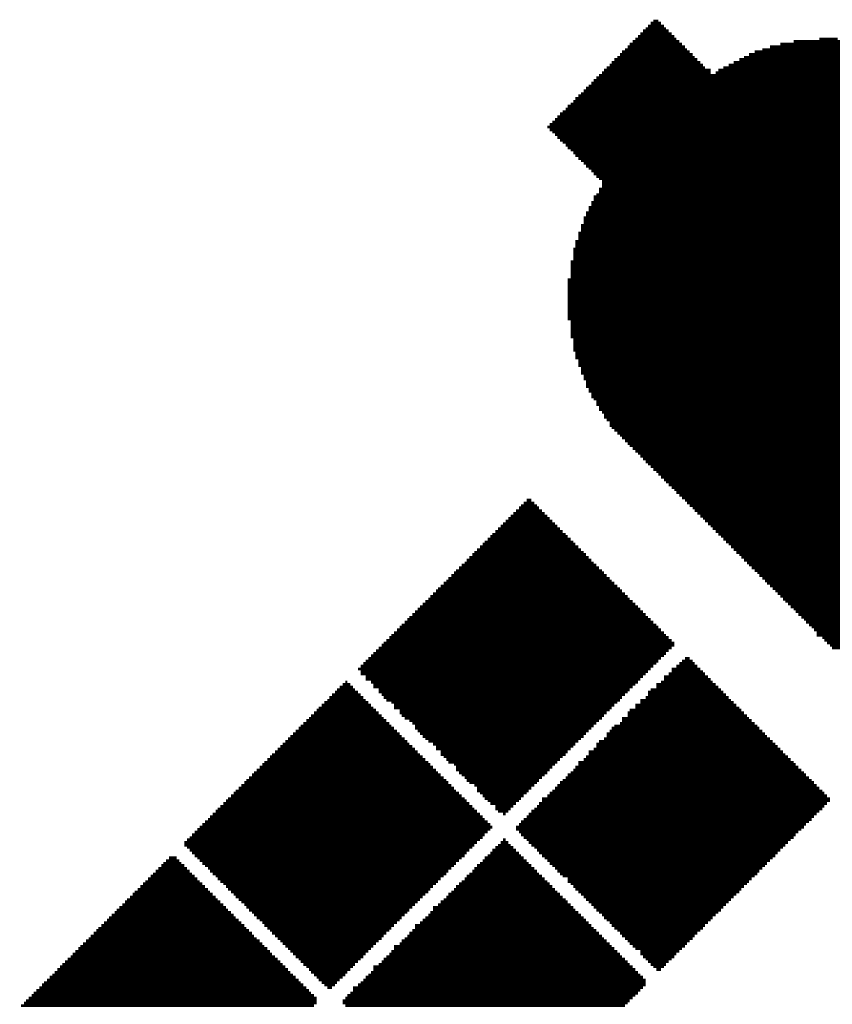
# Model space of a CAD drawing. Extents: x -1.3 to 24.2, y -3.9 to 53.4.
# Tile 46 of 62: x 6.4 to 9.4, y 30.2 to 33.7. Entities that reach past the tile are written whole.
import ezdxf

# ---------------------------------------------------------------- set-up
doc = ezdxf.new("R2010")
doc.units = 0
doc.layers.add('GNSS_22_CLICK_V101_GTO', color=11, linetype='CONTINUOUS')

msp = doc.modelspace()

# ---------------------------------------------------------------- linework, layer by layer
at = {"layer": 'GNSS_22_CLICK_V101_GTO', "const_width": 0.01016}
for points in [[(8.70966, 33.71342), (8.78332, 33.71342)], [(8.71728, 33.72358), (8.7757, 33.72358)], [(8.72744, 33.73374), (8.76554, 33.73374)], [(8.7376, 33.74136), (8.75538, 33.74136)], [(8.67156, 33.67532), (8.82142, 33.67532)], [(8.68172, 33.68548), (8.8138, 33.68548)], [(8.68934, 33.69564), (8.80364, 33.69564)], [(8.6995, 33.7058), (8.79348, 33.7058)], [(9.34212, 33.67532), (9.40816, 33.67532)], [(8.63346, 33.63722), (8.85952, 33.63722)], [(8.64362, 33.64738), (8.8519, 33.64738)], [(8.65124, 33.65754), (8.84174, 33.65754)], [(8.6614, 33.6677), (8.83158, 33.6677)], [(9.13384, 33.63722), (9.61644, 33.63722)], [(9.16178, 33.64738), (9.57834, 33.64738)], [(9.19988, 33.65754), (9.5504, 33.65754)], [(9.24814, 33.6677), (9.50214, 33.6677)], [(8.59536, 33.60166), (8.89762, 33.60166)], [(8.60552, 33.60928), (8.88746, 33.60928)], [(8.61568, 33.61944), (8.87984, 33.61944)], [(8.6233, 33.6296), (8.86968, 33.6296)], [(9.05002, 33.60166), (9.71042, 33.60166)], [(9.0678, 33.60928), (9.6901, 33.60928)], [(9.08558, 33.61944), (9.66216, 33.61944)], [(9.1059, 33.6296), (9.63422, 33.6296)], [(8.56742, 33.57118), (8.92556, 33.57118)], [(8.57758, 33.58134), (8.91794, 33.58134)], [(8.5852, 33.5915), (8.90778, 33.5915)], [(8.9916, 33.57118), (9.75614, 33.57118)], [(9.01192, 33.58134), (9.74852, 33.58134)], [(9.0297, 33.5915), (9.7282, 33.5915)], [(8.52932, 33.53562), (9.81456, 33.53562)], [(8.53948, 33.54324), (9.8044, 33.54324)], [(8.54964, 33.5534), (8.94588, 33.5534)], [(8.55726, 33.56356), (8.94588, 33.56356)], [(8.96366, 33.5534), (9.78662, 33.5534)], [(8.97382, 33.56356), (9.77646, 33.56356)], [(8.49122, 33.49752), (9.86028, 33.49752)], [(8.50138, 33.50514), (9.85266, 33.50514)], [(8.51154, 33.5153), (9.8425, 33.5153)], [(8.51916, 33.52546), (9.83234, 33.52546)], [(8.45312, 33.45942), (9.90854, 33.45942)], [(8.46328, 33.46958), (9.89838, 33.46958)], [(8.47344, 33.4772), (9.8806, 33.4772)], [(8.4836, 33.48736), (9.87044, 33.48736)], [(8.41756, 33.42132), (9.94664, 33.42132)], [(8.42518, 33.43148), (9.93648, 33.43148)], [(8.43534, 33.4391), (9.92632, 33.4391)], [(8.4455, 33.44926), (9.9187, 33.44926)], [(8.38708, 33.39338), (9.97458, 33.39338)], [(8.39724, 33.40354), (9.96442, 33.40354)], [(8.4074, 33.41116), (9.95426, 33.41116)], [(8.35152, 33.35528), (10.01268, 33.35528)], [(8.35914, 33.36544), (10.00252, 33.36544)], [(8.3693, 33.37306), (9.99236, 33.37306)], [(8.37946, 33.38322), (9.98474, 33.38322)], [(8.35914, 33.34512), (10.0203, 33.34512)], [(8.3693, 33.3375), (10.03046, 33.3375)], [(8.37946, 33.32734), (10.04062, 33.32734)], [(8.38708, 33.31718), (10.05078, 33.31718)], [(8.39724, 33.30702), (10.0584, 33.30702)], [(8.4074, 33.2994), (10.06856, 33.2994)], [(8.41756, 33.28924), (10.07872, 33.28924)], [(8.42518, 33.27908), (10.08634, 33.27908)], [(8.43534, 33.27146), (10.0965, 33.27146)], [(8.4455, 33.2613), (10.10666, 33.2613)], [(8.45312, 33.25114), (10.11682, 33.25114)], [(8.46328, 33.24098), (10.12444, 33.24098)], [(8.47344, 33.23336), (10.1346, 33.23336)], [(8.4836, 33.2232), (10.14476, 33.2232)], [(8.49122, 33.21304), (10.15238, 33.21304)], [(8.50138, 33.20542), (10.16254, 33.20542)], [(8.51154, 33.19526), (10.1727, 33.19526)], [(8.51916, 33.1851), (10.18286, 33.1851)], [(8.52932, 33.17494), (10.19048, 33.17494)], [(8.53948, 33.16732), (10.20064, 33.16732)], [(8.54964, 33.15716), (10.2108, 33.15716)], [(8.54964, 33.147), (10.22096, 33.147)], [(8.54964, 33.13684), (10.22858, 33.13684)], [(8.51916, 33.10128), (10.26668, 33.10128)], [(8.52932, 33.1089), (10.25652, 33.1089)], [(8.53948, 33.12922), (10.23874, 33.12922)], [(8.53948, 33.11906), (10.2489, 33.11906)], [(8.50138, 33.06318), (10.30478, 33.06318)], [(8.51154, 33.08096), (10.287, 33.08096)], [(8.51154, 33.0708), (10.29462, 33.0708)], [(8.51916, 33.09112), (10.27684, 33.09112)], [(8.49122, 33.04286), (10.32256, 33.04286)], [(8.49122, 33.03524), (10.33272, 33.03524)], [(8.50138, 33.05302), (10.31494, 33.05302)], [(8.47344, 32.99714), (10.37082, 32.99714)], [(8.4836, 33.02508), (10.34288, 33.02508)], [(8.4836, 33.01492), (10.35304, 33.01492)], [(8.4836, 33.00476), (10.36066, 33.00476)], [(8.46328, 32.9692), (10.39876, 32.9692)], [(8.46328, 32.95904), (10.40892, 32.95904)], [(8.47344, 32.98698), (10.38098, 32.98698)], [(8.47344, 32.97682), (10.3886, 32.97682)], [(8.45312, 32.93872), (10.4267, 32.93872)], [(8.45312, 32.9311), (10.43686, 32.9311)], [(8.45312, 32.92094), (10.44702, 32.92094)], [(8.46328, 32.94888), (10.41908, 32.94888)], [(8.4455, 32.91078), (10.45464, 32.91078)], [(8.4455, 32.90316), (10.4648, 32.90316)], [(8.4455, 32.893), (10.47496, 32.893)], [(8.43534, 32.86506), (10.5029, 32.86506)], [(8.43534, 32.8549), (10.51306, 32.8549)], [(8.4455, 32.88284), (10.48512, 32.88284)], [(8.4455, 32.87268), (10.49274, 32.87268)], [(8.43534, 32.84474), (10.52068, 32.84474)], [(8.43534, 32.83712), (10.53084, 32.83712)], [(8.43534, 32.82696), (10.541, 32.82696)], [(8.43534, 32.8168), (10.55116, 32.8168)], [(8.42518, 32.79902), (10.56894, 32.79902)], [(8.42518, 32.78886), (10.5791, 32.78886)], [(8.42518, 32.7787), (10.58672, 32.7787)], [(8.43534, 32.80664), (10.55878, 32.80664)], [(8.42518, 32.77108), (10.59688, 32.77108)], [(8.42518, 32.76092), (10.60704, 32.76092)], [(8.42518, 32.75076), (10.6172, 32.75076)], [(8.42518, 32.7406), (10.62482, 32.7406)], [(8.42518, 32.73298), (10.63498, 32.73298)], [(8.42518, 32.72282), (10.64514, 32.72282)], [(8.42518, 32.71266), (10.6553, 32.71266)], [(8.42518, 32.7025), (10.66292, 32.7025)], [(8.42518, 32.69488), (10.67308, 32.69488)], [(8.42518, 32.68472), (10.68324, 32.68472)], [(8.42518, 32.67456), (10.68324, 32.67456)], [(8.42518, 32.66694), (10.70102, 32.66694)], [(8.42518, 32.65678), (10.71118, 32.65678)], [(8.43534, 32.64662), (10.71118, 32.64662)], [(8.43534, 32.63646), (10.72896, 32.63646)], [(8.43534, 32.62884), (10.73912, 32.62884)], [(8.43534, 32.61868), (10.74928, 32.61868)], [(8.43534, 32.60852), (10.7569, 32.60852)], [(8.43534, 32.6009), (10.7569, 32.6009)], [(8.43534, 32.59074), (10.77722, 32.59074)], [(8.4455, 32.58058), (10.78738, 32.58058)], [(8.4455, 32.57042), (10.78738, 32.57042)], [(8.4455, 32.5628), (10.80516, 32.5628)], [(8.4455, 32.55264), (10.81532, 32.55264)], [(8.4455, 32.54248), (10.82294, 32.54248)], [(8.45312, 32.53486), (10.82294, 32.53486)], [(8.45312, 32.5247), (10.84326, 32.5247)], [(8.45312, 32.51454), (10.84326, 32.51454)], [(8.46328, 32.50438), (10.86104, 32.50438)], [(8.46328, 32.49676), (10.86104, 32.49676)], [(8.46328, 32.4866), (10.8712, 32.4866)], [(8.47344, 32.47644), (10.88898, 32.47644)], [(8.47344, 32.46882), (10.89914, 32.46882)], [(8.47344, 32.45866), (10.89914, 32.45866)], [(8.4836, 32.4485), (10.91946, 32.4485)], [(8.4836, 32.43834), (10.91946, 32.43834)], [(8.49122, 32.43072), (10.93724, 32.43072)], [(8.49122, 32.42056), (10.93724, 32.42056)], [(8.49122, 32.4104), (10.9474, 32.4104)], [(8.50138, 32.40278), (10.96518, 32.40278)], [(8.50138, 32.39262), (10.97534, 32.39262)], [(8.51154, 32.38246), (10.97534, 32.38246)], [(8.51154, 32.3723), (10.99312, 32.3723)], [(8.51916, 32.36468), (10.99312, 32.36468)], [(8.52932, 32.35452), (11.01344, 32.35452)], [(8.52932, 32.34436), (11.01344, 32.34436)], [(8.53948, 32.33674), (11.02106, 32.33674)], [(8.53948, 32.32658), (11.04138, 32.32658)], [(8.54964, 32.31642), (11.05154, 32.31642)], [(8.55726, 32.30626), (11.05154, 32.30626)], [(8.55726, 32.29864), (11.06932, 32.29864)], [(8.56742, 32.28848), (11.06932, 32.28848)], [(8.57758, 32.27832), (11.07948, 32.27832)], [(8.57758, 32.26816), (11.0871, 32.26816)], [(8.5852, 32.26054), (11.09726, 32.26054)], [(8.59536, 32.25038), (11.11758, 32.25038)], [(8.60552, 32.24022), (11.11758, 32.24022)], [(8.61568, 32.2326), (11.13536, 32.2326)], [(8.6233, 32.22244), (11.14552, 32.22244)], [(8.63346, 32.21228), (12.45616, 32.21228)], [(8.64362, 32.20212), (12.44854, 32.20212)], [(8.65124, 32.1945), (12.43838, 32.1945)], [(8.6614, 32.18434), (12.42822, 32.18434)], [(8.67156, 32.17418), (12.4206, 32.17418)], [(8.68172, 32.16656), (12.41044, 32.16656)], [(8.68934, 32.1564), (12.40028, 32.1564)], [(8.6995, 32.14624), (12.39012, 32.14624)], [(8.70966, 32.13608), (12.3825, 32.13608)], [(8.71728, 32.12846), (12.37234, 32.12846)], [(8.72744, 32.1183), (12.36218, 32.1183)], [(8.7376, 32.10814), (12.35456, 32.10814)], [(8.74776, 32.10052), (12.3444, 32.10052)], [(8.75538, 32.09036), (12.33424, 32.09036)], [(8.76554, 32.0802), (12.32408, 32.0802)], [(8.7757, 32.07004), (12.31646, 32.07004)], [(8.78332, 32.06242), (12.3063, 32.06242)], [(8.79348, 32.05226), (12.29614, 32.05226)], [(8.80364, 32.0421), (12.28852, 32.0421)], [(8.8138, 32.03448), (12.27836, 32.03448)], [(8.82142, 32.02432), (12.2682, 32.02432)], [(8.27532, 31.99638), (8.2931, 31.99638)], [(8.83158, 32.01416), (12.25804, 32.01416)], [(8.84174, 32.004), (12.25042, 32.004)], [(8.8519, 31.99638), (12.24026, 31.99638)], [(8.23722, 31.95828), (8.3312, 31.95828)], [(8.24738, 31.96844), (8.32104, 31.96844)], [(8.255, 31.97606), (8.31342, 31.97606)], [(8.26516, 31.98622), (8.30326, 31.98622)], [(8.85952, 31.98622), (12.2301, 31.98622)], [(8.86968, 31.97606), (12.22248, 31.97606)], [(8.87984, 31.96844), (12.21232, 31.96844)], [(8.88746, 31.95828), (12.20216, 31.95828)], [(8.19912, 31.92018), (8.3693, 31.92018)], [(8.20928, 31.93034), (8.35914, 31.93034)], [(8.2169, 31.93796), (8.35152, 31.93796)], [(8.22706, 31.94812), (8.34136, 31.94812)], [(8.89762, 31.94812), (12.192, 31.94812)], [(8.90778, 31.93796), (12.18438, 31.93796)], [(8.91794, 31.93034), (12.17422, 31.93034)], [(8.92556, 31.92018), (12.16406, 31.92018)], [(8.16102, 31.88208), (8.4074, 31.88208)], [(8.17118, 31.89224), (8.39724, 31.89224)], [(8.18134, 31.9024), (8.38708, 31.9024)], [(8.18896, 31.91002), (8.37946, 31.91002)], [(8.93572, 31.91002), (12.15644, 31.91002)], [(8.94588, 31.9024), (12.14628, 31.9024)], [(8.9535, 31.89224), (12.13612, 31.89224)], [(8.96366, 31.88208), (12.12596, 31.88208)], [(8.12292, 31.84398), (8.4455, 31.84398)], [(8.13308, 31.85414), (8.43534, 31.85414)], [(8.14324, 31.8643), (8.42518, 31.8643)], [(8.15086, 31.87192), (8.41756, 31.87192)], [(8.97382, 31.87192), (12.11834, 31.87192)], [(8.98398, 31.8643), (12.10818, 31.8643)], [(8.9916, 31.85414), (12.09802, 31.85414)], [(9.00176, 31.84398), (12.0904, 31.84398)], [(8.09498, 31.81604), (8.47344, 31.81604)], [(8.10514, 31.8262), (8.46328, 31.8262)], [(8.1153, 31.83636), (8.45312, 31.83636)], [(9.01192, 31.83636), (12.08024, 31.83636)], [(9.01954, 31.8262), (12.07008, 31.8262)], [(9.0297, 31.81604), (12.05992, 31.81604)], [(8.05688, 31.77794), (8.51154, 31.77794)], [(8.06704, 31.7881), (8.50138, 31.7881)], [(8.0772, 31.79826), (8.49122, 31.79826)], [(8.08482, 31.80588), (8.4836, 31.80588)], [(9.03986, 31.80588), (12.0523, 31.80588)], [(9.05002, 31.79826), (12.04214, 31.79826)], [(9.05764, 31.7881), (12.03198, 31.7881)], [(9.0678, 31.77794), (12.02182, 31.77794)], [(8.01878, 31.73984), (8.54964, 31.73984)], [(8.02894, 31.75), (8.53948, 31.75)], [(8.0391, 31.76016), (8.52932, 31.76016)], [(8.04926, 31.76778), (8.51916, 31.76778)], [(9.07796, 31.76778), (12.0142, 31.76778)], [(9.08558, 31.76016), (12.00404, 31.76016)], [(9.09574, 31.75), (11.99388, 31.75)], [(9.1059, 31.73984), (11.98626, 31.73984)], [(7.98322, 31.70174), (8.5852, 31.70174)], [(7.99084, 31.7119), (8.57758, 31.7119)], [(8.001, 31.72206), (8.56742, 31.72206)], [(8.01116, 31.73222), (8.55726, 31.73222)], [(9.11606, 31.73222), (11.9761, 31.73222)], [(9.12368, 31.72206), (11.96594, 31.72206)], [(9.13384, 31.7119), (11.95578, 31.7119)], [(9.144, 31.70174), (11.94816, 31.70174)], [(7.94512, 31.66618), (8.6233, 31.66618)], [(7.95274, 31.6738), (8.61568, 31.6738)], [(7.9629, 31.68396), (8.60552, 31.68396)], [(7.97306, 31.69412), (8.59536, 31.69412)], [(9.15162, 31.69412), (11.938, 31.69412)], [(9.16178, 31.68396), (11.92784, 31.68396)], [(9.17194, 31.6738), (11.92022, 31.6738)], [(9.1821, 31.66618), (11.91006, 31.66618)], [(7.90702, 31.62808), (8.6614, 31.62808)], [(7.91718, 31.6357), (8.65124, 31.6357)], [(7.9248, 31.64586), (8.64362, 31.64586)], [(7.93496, 31.65602), (8.63346, 31.65602)], [(9.18972, 31.65602), (11.8999, 31.65602)], [(9.19988, 31.64586), (11.88974, 31.64586)], [(9.21004, 31.6357), (11.88212, 31.6357)], [(9.21766, 31.62808), (11.87196, 31.62808)], [(7.87908, 31.60014), (8.68934, 31.60014)], [(7.8867, 31.60776), (8.68172, 31.60776)], [(7.89686, 31.61792), (8.67156, 31.61792)], [(9.22782, 31.61792), (11.8618, 31.61792)], [(9.23798, 31.60776), (11.85418, 31.60776)], [(9.24814, 31.60014), (11.84402, 31.60014)], [(7.84098, 31.56204), (8.72744, 31.56204)], [(7.8486, 31.56966), (8.71728, 31.56966)], [(7.85876, 31.57982), (8.70966, 31.57982)], [(7.86892, 31.58998), (8.6995, 31.58998)], [(9.25576, 31.58998), (11.83386, 31.58998)], [(9.26592, 31.57982), (11.8237, 31.57982)], [(9.27608, 31.56966), (11.81608, 31.56966)], [(9.28624, 31.56204), (11.80592, 31.56204)], [(7.80288, 31.52394), (8.76554, 31.52394)], [(7.81304, 31.5341), (8.75538, 31.5341)], [(7.82066, 31.54172), (8.74776, 31.54172)], [(7.83082, 31.55188), (8.7376, 31.55188)], [(9.29386, 31.55188), (11.79576, 31.55188)], [(9.30402, 31.54172), (11.78814, 31.54172)], [(9.31418, 31.5341), (11.77798, 31.5341)], [(9.3218, 31.52394), (11.76782, 31.52394)], [(7.76478, 31.48584), (8.80364, 31.48584)], [(7.77494, 31.496), (8.79348, 31.496)], [(7.78256, 31.50362), (8.78332, 31.50362)], [(7.79272, 31.51378), (8.7757, 31.51378)], [(9.33196, 31.51378), (11.75766, 31.51378)], [(9.33196, 31.50362), (11.75004, 31.50362)], [(9.35228, 31.496), (11.73988, 31.496)], [(9.3599, 31.48584), (11.72972, 31.48584)], [(7.73684, 31.4579), (8.80364, 31.4579)], [(7.747, 31.46806), (8.8138, 31.46806)], [(7.75462, 31.47568), (8.8138, 31.47568)], [(9.37006, 31.47568), (11.7221, 31.47568)], [(9.38022, 31.46806), (11.71194, 31.46806)], [(9.38784, 31.4579), (11.70178, 31.4579)], [(7.69874, 31.4198), (8.76554, 31.4198)], [(7.7089, 31.42996), (8.7757, 31.42996)], [(7.71652, 31.43758), (8.78332, 31.43758)], [(7.72668, 31.44774), (8.79348, 31.44774)], [(8.8519, 31.4198), (8.86968, 31.4198)], [(7.66064, 31.3817), (8.72744, 31.3817)], [(7.6708, 31.39186), (8.7376, 31.39186)], [(7.68096, 31.40202), (8.74776, 31.40202)], [(7.68858, 31.40964), (8.75538, 31.40964)], [(8.80364, 31.3817), (8.90778, 31.3817)], [(8.82142, 31.39186), (8.89762, 31.39186)], [(8.83158, 31.40202), (8.88746, 31.40202)], [(8.84174, 31.40964), (8.87984, 31.40964)], [(7.6708, 31.37154), (8.71728, 31.37154)], [(7.6708, 31.36392), (8.70966, 31.36392)], [(7.68858, 31.35376), (8.6995, 31.35376)], [(7.68858, 31.3436), (8.68934, 31.3436)], [(8.7757, 31.35376), (8.93572, 31.35376)], [(8.7757, 31.3436), (8.94588, 31.3436)], [(8.79348, 31.36392), (8.92556, 31.36392)], [(8.80364, 31.37154), (8.91794, 31.37154)], [(7.58444, 31.3055), (7.65048, 31.3055)], [(7.5946, 31.31566), (7.64286, 31.31566)], [(7.60476, 31.32582), (7.6327, 31.32582)], [(7.61492, 31.33344), (7.62254, 31.33344)], [(7.7089, 31.33344), (8.68172, 31.33344)], [(7.71652, 31.32582), (8.67156, 31.32582)], [(7.71652, 31.31566), (8.6614, 31.31566)], [(7.73684, 31.3055), (8.65124, 31.3055)], [(8.72744, 31.3055), (8.98398, 31.3055)], [(8.74776, 31.32582), (8.96366, 31.32582)], [(8.74776, 31.31566), (8.97382, 31.31566)], [(8.76554, 31.33344), (8.9535, 31.33344)], [(7.5565, 31.27756), (7.68096, 31.27756)], [(7.56666, 31.28772), (7.6708, 31.28772)], [(7.57682, 31.29788), (7.66064, 31.29788)], [(7.73684, 31.29788), (8.64362, 31.29788)], [(7.747, 31.28772), (8.63346, 31.28772)], [(7.75462, 31.27756), (8.6233, 31.27756)], [(8.70966, 31.27756), (9.01192, 31.27756)], [(8.71728, 31.29788), (8.9916, 31.29788)], [(8.71728, 31.28772), (9.00176, 31.28772)], [(7.5184, 31.23946), (7.71652, 31.23946)], [(7.52856, 31.24962), (7.7089, 31.24962)], [(7.53872, 31.25978), (7.69874, 31.25978)], [(7.54888, 31.2674), (7.68858, 31.2674)], [(7.76478, 31.2674), (8.61568, 31.2674)], [(7.78256, 31.25978), (8.60552, 31.25978)], [(7.79272, 31.24962), (8.59536, 31.24962)], [(7.79272, 31.23946), (8.5852, 31.23946)], [(8.67156, 31.24962), (9.03986, 31.24962)], [(8.67156, 31.23946), (9.05002, 31.23946)], [(8.68934, 31.2674), (9.01954, 31.2674)], [(8.68934, 31.25978), (9.0297, 31.25978)], [(7.48284, 31.20136), (7.75462, 31.20136)], [(7.49046, 31.21152), (7.747, 31.21152)], [(7.50062, 31.22168), (7.73684, 31.22168)], [(7.51078, 31.23184), (7.72668, 31.23184)], [(7.81304, 31.23184), (8.57758, 31.23184)], [(7.81304, 31.22168), (8.56742, 31.22168)], [(7.82066, 31.21152), (8.55726, 31.21152)], [(7.83082, 31.20136), (8.54964, 31.20136)], [(8.6233, 31.20136), (9.08558, 31.20136)], [(8.64362, 31.22168), (9.0678, 31.22168)], [(8.64362, 31.21152), (9.07796, 31.21152)], [(8.65124, 31.23184), (9.05764, 31.23184)], [(7.44474, 31.1658), (7.79272, 31.1658)], [(7.45236, 31.17342), (7.78256, 31.17342)], [(7.46252, 31.18358), (7.77494, 31.18358)], [(7.47268, 31.19374), (7.76478, 31.19374)], [(7.8486, 31.19374), (8.53948, 31.19374)], [(7.85876, 31.18358), (8.52932, 31.18358)], [(7.86892, 31.17342), (8.51916, 31.17342)], [(7.86892, 31.1658), (8.51154, 31.1658)], [(8.5852, 31.1658), (9.12368, 31.1658)], [(8.59536, 31.17342), (9.11606, 31.17342)], [(8.61568, 31.18358), (9.1059, 31.18358)], [(8.6233, 31.19374), (9.09574, 31.19374)], [(7.40664, 31.1277), (7.83082, 31.1277)], [(7.41426, 31.13532), (7.82066, 31.13532)], [(7.42442, 31.14548), (7.81304, 31.14548)], [(7.43458, 31.15564), (7.80288, 31.15564)], [(7.87908, 31.15564), (8.50138, 31.15564)], [(7.8867, 31.14548), (8.49122, 31.14548)], [(7.89686, 31.13532), (8.4836, 31.13532)], [(7.90702, 31.1277), (8.47344, 31.1277)], [(8.55726, 31.1277), (9.16178, 31.1277)], [(8.56742, 31.14548), (9.144, 31.14548)], [(8.56742, 31.13532), (9.15162, 31.13532)], [(8.57758, 31.15564), (9.13384, 31.15564)], [(7.3787, 31.09976), (7.85876, 31.09976)], [(7.38632, 31.10738), (7.8486, 31.10738)], [(7.39648, 31.11754), (7.84098, 31.11754)], [(7.91718, 31.11754), (8.46328, 31.11754)], [(7.93496, 31.10738), (8.45312, 31.10738)], [(7.94512, 31.09976), (8.4455, 31.09976)], [(8.52932, 31.10738), (9.1821, 31.10738)], [(8.52932, 31.09976), (9.18972, 31.09976)], [(8.53948, 31.11754), (9.17194, 31.11754)], [(7.3406, 31.06166), (7.89686, 31.06166)], [(7.34822, 31.06928), (7.8867, 31.06928)], [(7.35838, 31.07944), (7.87908, 31.07944)], [(7.36854, 31.0896), (7.86892, 31.0896)], [(7.94512, 31.0896), (8.43534, 31.0896)], [(7.9629, 31.07944), (8.42518, 31.07944)], [(7.9629, 31.06928), (8.41756, 31.06928)], [(7.97306, 31.06166), (8.4074, 31.06166)], [(8.49122, 31.06166), (9.22782, 31.06166)], [(8.50138, 31.07944), (9.21004, 31.07944)], [(8.50138, 31.06928), (9.21766, 31.06928)], [(8.51916, 31.0896), (9.19988, 31.0896)], [(7.3025, 31.02356), (7.93496, 31.02356)], [(7.31266, 31.03372), (7.9248, 31.03372)], [(7.32028, 31.04134), (7.91718, 31.04134)], [(7.33044, 31.0515), (7.90702, 31.0515)], [(7.98322, 31.0515), (8.39724, 31.0515)], [(7.99084, 31.04134), (8.38708, 31.04134)], [(8.01116, 31.03372), (8.37946, 31.03372)], [(8.01878, 31.02356), (8.3693, 31.02356)], [(8.45312, 31.02356), (9.26592, 31.02356)], [(8.46328, 31.04134), (9.24814, 31.04134)], [(8.46328, 31.03372), (9.25576, 31.03372)], [(8.4836, 31.0515), (9.23798, 31.0515)], [(7.2644, 30.98546), (7.97306, 30.98546)], [(7.27456, 30.99562), (7.9629, 30.99562)], [(7.28218, 31.00324), (7.95274, 31.00324)], [(7.29234, 31.0134), (7.94512, 31.0134)], [(8.01878, 31.0134), (8.35914, 31.0134)], [(8.02894, 31.00324), (8.35152, 31.00324)], [(8.0391, 30.99562), (8.34136, 30.99562)], [(8.04926, 30.98546), (8.3312, 30.98546)], [(8.41756, 30.98546), (9.30402, 30.98546)], [(8.42518, 30.99562), (9.29386, 30.99562)], [(8.43534, 31.00324), (9.28624, 31.00324)], [(8.4455, 31.0134), (9.27608, 31.0134)], [(7.2263, 30.94736), (8.01116, 30.94736)], [(7.23646, 30.95752), (8.001, 30.95752)], [(7.24662, 30.96768), (7.99084, 30.96768)], [(7.25424, 30.9753), (7.98322, 30.9753)], [(8.05688, 30.9753), (8.32104, 30.9753)], [(8.06704, 30.96768), (8.31342, 30.96768)], [(8.08482, 30.95752), (8.30326, 30.95752)], [(8.09498, 30.94736), (8.2931, 30.94736)], [(8.37946, 30.94736), (9.34212, 30.94736)], [(8.38708, 30.95752), (9.33196, 30.95752)], [(8.39724, 30.96768), (9.3218, 30.96768)], [(8.4074, 30.9753), (9.31418, 30.9753)], [(7.19836, 30.91942), (8.0391, 30.91942)], [(7.20852, 30.92958), (8.02894, 30.92958)], [(7.21614, 30.9372), (8.01878, 30.9372)], [(8.09498, 30.9372), (8.28294, 30.9372)], [(8.10514, 30.92958), (8.27532, 30.92958)], [(8.1153, 30.91942), (8.26516, 30.91942)], [(8.35152, 30.91942), (9.37006, 30.91942)], [(8.35914, 30.92958), (9.3599, 30.92958)], [(8.3693, 30.9372), (9.35228, 30.9372)], [(7.16026, 30.88132), (8.0772, 30.88132)], [(7.17042, 30.89148), (8.06704, 30.89148)], [(7.18058, 30.90164), (8.05688, 30.90164)], [(7.1882, 30.90926), (8.04926, 30.90926)], [(8.12292, 30.90926), (8.255, 30.90926)], [(8.13308, 30.90164), (8.24738, 30.90164)], [(8.14324, 30.89148), (8.23722, 30.89148)], [(8.16102, 30.88132), (8.22706, 30.88132)], [(8.31342, 30.88132), (9.3599, 30.88132)], [(8.32104, 30.89148), (9.37006, 30.89148)], [(8.3312, 30.90926), (9.38022, 30.90926)], [(8.3312, 30.90164), (9.38022, 30.90164)], [(7.12216, 30.84322), (8.1153, 30.84322)], [(7.13232, 30.85338), (8.10514, 30.85338)], [(7.14248, 30.86354), (8.09498, 30.86354)], [(7.1501, 30.87116), (8.08482, 30.87116)], [(8.16102, 30.87116), (8.2169, 30.87116)], [(8.17118, 30.86354), (8.20928, 30.86354)], [(8.18896, 30.85338), (8.19912, 30.85338)], [(8.27532, 30.84322), (9.3218, 30.84322)], [(8.28294, 30.85338), (9.33196, 30.85338)], [(8.2931, 30.86354), (9.34212, 30.86354)], [(8.30326, 30.87116), (9.35228, 30.87116)], [(7.08406, 30.80512), (8.15086, 30.80512)], [(7.09422, 30.81528), (8.14324, 30.81528)], [(7.10438, 30.82544), (8.13308, 30.82544)], [(7.11454, 30.83306), (8.12292, 30.83306)], [(8.23722, 30.80512), (9.28624, 30.80512)], [(8.24738, 30.81528), (9.29386, 30.81528)], [(8.255, 30.82544), (9.30402, 30.82544)], [(8.26516, 30.83306), (9.31418, 30.83306)], [(7.0485, 30.76702), (8.1153, 30.76702)], [(7.05612, 30.77718), (8.12292, 30.77718)], [(7.06628, 30.78734), (8.13308, 30.78734)], [(7.07644, 30.7975), (8.14324, 30.7975)], [(8.23722, 30.7975), (9.27608, 30.7975)], [(8.24738, 30.78734), (9.26592, 30.78734)], [(8.255, 30.77718), (9.25576, 30.77718)], [(8.26516, 30.76702), (9.24814, 30.76702)], [(7.02818, 30.74924), (8.09498, 30.74924)], [(7.02818, 30.73908), (8.08482, 30.73908)], [(7.03834, 30.7594), (8.10514, 30.7594)], [(7.03834, 30.73146), (8.0772, 30.73146)], [(8.16102, 30.73146), (8.22706, 30.73146)], [(8.17118, 30.73908), (8.2169, 30.73908)], [(8.18134, 30.74924), (8.20928, 30.74924)], [(8.18896, 30.7594), (8.19912, 30.7594)], [(8.27532, 30.7594), (9.23798, 30.7594)], [(8.28294, 30.74924), (9.22782, 30.74924)], [(8.2931, 30.73908), (9.21766, 30.73908)], [(8.30326, 30.73146), (9.21004, 30.73146)], [(7.0485, 30.7213), (8.06704, 30.7213)], [(7.05612, 30.71114), (8.05688, 30.71114)], [(7.06628, 30.70098), (8.04926, 30.70098)], [(8.13308, 30.70098), (8.255, 30.70098)], [(8.14324, 30.71114), (8.24738, 30.71114)], [(8.15086, 30.7213), (8.23722, 30.7213)], [(8.31342, 30.7213), (9.19988, 30.7213)], [(8.32104, 30.71114), (9.18972, 30.71114)], [(8.3312, 30.70098), (9.1821, 30.70098)], [(6.94436, 30.66542), (7.02818, 30.66542)], [(6.95198, 30.67304), (7.01802, 30.67304)], [(6.96214, 30.6832), (7.0104, 30.6832)], [(6.9723, 30.69336), (7.00024, 30.69336)], [(7.07644, 30.69336), (8.0391, 30.69336)], [(7.08406, 30.6832), (8.02894, 30.6832)], [(7.09422, 30.67304), (8.01878, 30.67304)], [(7.10438, 30.66542), (8.01116, 30.66542)], [(8.09498, 30.66542), (8.2931, 30.66542)], [(8.10514, 30.67304), (8.28294, 30.67304)], [(8.1153, 30.6832), (8.27532, 30.6832)], [(8.12292, 30.69336), (8.26516, 30.69336)], [(8.34136, 30.69336), (9.17194, 30.69336)], [(8.35152, 30.6832), (9.16178, 30.6832)], [(8.35914, 30.67304), (9.15162, 30.67304)], [(8.3693, 30.66542), (9.144, 30.66542)], [(6.90626, 30.62732), (7.06628, 30.62732)], [(6.91388, 30.63494), (7.05612, 30.63494)], [(6.92404, 30.6451), (7.0485, 30.6451)], [(6.9342, 30.65526), (7.03834, 30.65526)], [(7.11454, 30.65526), (8.001, 30.65526)], [(7.12216, 30.6451), (7.99084, 30.6451)], [(7.13232, 30.63494), (7.98322, 30.63494)], [(7.14248, 30.62732), (7.97306, 30.62732)], [(8.05688, 30.62732), (8.3312, 30.62732)], [(8.06704, 30.63494), (8.32104, 30.63494)], [(8.0772, 30.6451), (8.31342, 30.6451)], [(8.08482, 30.65526), (8.30326, 30.65526)], [(8.37946, 30.65526), (9.13384, 30.65526)], [(8.38708, 30.6451), (9.12368, 30.6451)], [(8.39724, 30.63494), (9.11606, 30.63494)], [(8.4074, 30.62732), (9.1059, 30.62732)], [(6.86816, 30.58922), (7.10438, 30.58922)], [(6.87832, 30.59938), (7.09422, 30.59938)], [(6.88594, 30.607), (7.08406, 30.607)], [(6.8961, 30.61716), (7.07644, 30.61716)], [(7.1501, 30.61716), (7.9629, 30.61716)], [(7.16026, 30.607), (7.95274, 30.607)], [(7.17042, 30.59938), (7.94512, 30.59938)], [(7.18058, 30.58922), (7.93496, 30.58922)], [(8.01878, 30.58922), (8.3693, 30.58922)], [(8.02894, 30.59938), (8.35914, 30.59938)], [(8.0391, 30.607), (8.35152, 30.607)], [(8.04926, 30.61716), (8.34136, 30.61716)], [(8.42518, 30.61716), (9.09574, 30.61716)], [(8.42518, 30.607), (9.08558, 30.607)], [(8.43534, 30.59938), (9.07796, 30.59938)], [(8.4455, 30.58922), (9.0678, 30.58922)], [(6.84022, 30.56128), (7.13232, 30.56128)], [(6.84784, 30.5689), (7.12216, 30.5689)], [(6.858, 30.57906), (7.11454, 30.57906)], [(7.1882, 30.57906), (7.9248, 30.57906)], [(7.19836, 30.5689), (7.91718, 30.5689)], [(7.20852, 30.56128), (7.90702, 30.56128)], [(7.99084, 30.56128), (8.39724, 30.56128)], [(8.001, 30.5689), (8.38708, 30.5689)], [(8.01116, 30.57906), (8.37946, 30.57906)], [(8.45312, 30.57906), (9.05764, 30.57906)], [(8.46328, 30.5689), (9.05002, 30.5689)], [(8.47344, 30.56128), (9.03986, 30.56128)], [(6.80212, 30.52318), (7.17042, 30.52318)], [(6.81228, 30.53334), (7.16026, 30.53334)], [(6.8199, 30.54096), (7.1501, 30.54096)], [(6.83006, 30.55112), (7.14248, 30.55112)], [(7.21614, 30.55112), (7.89686, 30.55112)], [(7.2263, 30.54096), (7.8867, 30.54096)], [(7.23646, 30.53334), (7.87908, 30.53334)], [(7.24662, 30.52318), (7.86892, 30.52318)], [(7.95274, 30.52318), (8.43534, 30.52318)], [(7.9629, 30.53334), (8.42518, 30.53334)], [(7.97306, 30.54096), (8.41756, 30.54096)], [(7.98322, 30.55112), (8.4074, 30.55112)], [(8.4836, 30.55112), (9.0297, 30.55112)], [(8.49122, 30.54096), (9.01954, 30.54096)], [(8.50138, 30.53334), (9.01192, 30.53334)], [(8.51154, 30.52318), (9.00176, 30.52318)], [(6.76402, 30.48508), (7.20852, 30.48508)], [(6.77418, 30.49524), (7.19836, 30.49524)], [(6.7818, 30.50286), (7.1882, 30.50286)], [(6.79196, 30.51302), (7.18058, 30.51302)], [(7.25424, 30.51302), (7.85876, 30.51302)], [(7.2644, 30.50286), (7.8486, 30.50286)], [(7.27456, 30.49524), (7.84098, 30.49524)], [(7.28218, 30.48508), (7.83082, 30.48508)], [(7.91718, 30.48508), (8.47344, 30.48508)], [(7.9248, 30.49524), (8.46328, 30.49524)], [(7.93496, 30.51302), (8.4455, 30.51302)], [(7.93496, 30.50286), (8.45312, 30.50286)], [(8.51916, 30.51302), (8.9916, 30.51302)], [(8.52932, 30.50286), (8.98398, 30.50286)], [(8.53948, 30.49524), (8.97382, 30.49524)], [(8.54964, 30.48508), (8.96366, 30.48508)], [(6.72592, 30.44698), (7.24662, 30.44698)], [(6.73608, 30.45714), (7.23646, 30.45714)], [(6.74624, 30.4673), (7.2263, 30.4673)], [(6.75386, 30.47492), (7.21614, 30.47492)], [(7.29234, 30.47492), (7.82066, 30.47492)], [(7.3025, 30.4673), (7.81304, 30.4673)], [(7.31266, 30.45714), (7.80288, 30.45714)], [(7.32028, 30.44698), (7.79272, 30.44698)], [(7.86892, 30.44698), (8.51154, 30.44698)], [(7.8867, 30.45714), (8.50138, 30.45714)], [(7.89686, 30.4673), (8.49122, 30.4673)], [(7.90702, 30.47492), (8.4836, 30.47492)], [(8.55726, 30.47492), (8.9535, 30.47492)], [(8.56742, 30.4673), (8.94588, 30.4673)], [(8.57758, 30.45714), (8.93572, 30.45714)], [(8.5852, 30.44698), (8.92556, 30.44698)], [(6.68782, 30.40888), (7.28218, 30.40888)], [(6.69798, 30.41904), (7.27456, 30.41904)], [(6.70814, 30.4292), (7.2644, 30.4292)], [(6.71576, 30.43682), (7.25424, 30.43682)], [(7.33044, 30.43682), (7.78256, 30.43682)], [(7.3406, 30.4292), (7.77494, 30.4292)], [(7.34822, 30.41904), (7.76478, 30.41904)], [(7.35838, 30.40888), (7.75462, 30.40888)], [(7.84098, 30.40888), (8.54964, 30.40888)], [(7.8486, 30.41904), (8.53948, 30.41904)], [(7.85876, 30.4292), (8.52932, 30.4292)], [(7.86892, 30.43682), (8.51916, 30.43682)], [(8.59536, 30.43682), (8.91794, 30.43682)], [(8.60552, 30.4292), (8.90778, 30.4292)], [(8.61568, 30.41904), (8.89762, 30.41904)], [(8.6233, 30.40888), (8.88746, 30.40888)], [(6.65988, 30.38094), (7.31266, 30.38094)], [(6.67004, 30.3911), (7.3025, 30.3911)], [(6.6802, 30.39872), (7.29234, 30.39872)], [(7.36854, 30.39872), (7.747, 30.39872)], [(7.3787, 30.3911), (7.73684, 30.3911)], [(7.38632, 30.38094), (7.72668, 30.38094)], [(7.81304, 30.38094), (8.57758, 30.38094)], [(7.82066, 30.3911), (8.56742, 30.3911)], [(7.83082, 30.39872), (8.55726, 30.39872)], [(8.63346, 30.39872), (8.87984, 30.39872)], [(8.64362, 30.3911), (8.86968, 30.3911)], [(8.65124, 30.38094), (8.85952, 30.38094)], [(6.62178, 30.34284), (7.34822, 30.34284)], [(6.63194, 30.353), (7.3406, 30.353)], [(6.6421, 30.36316), (7.33044, 30.36316)], [(6.64972, 30.37078), (7.32028, 30.37078)], [(7.39648, 30.37078), (7.71652, 30.37078)], [(7.40664, 30.36316), (7.7089, 30.36316)], [(7.41426, 30.353), (7.69874, 30.353)], [(7.42442, 30.34284), (7.68858, 30.34284)], [(7.77494, 30.34284), (8.61568, 30.34284)], [(7.78256, 30.353), (8.60552, 30.353)], [(7.79272, 30.37078), (8.5852, 30.37078)], [(7.79272, 30.36316), (8.59536, 30.36316)], [(8.6614, 30.37078), (8.8519, 30.37078)], [(8.67156, 30.36316), (8.84174, 30.36316)], [(8.68934, 30.353), (8.83158, 30.353)], [(8.68934, 30.34284), (8.82142, 30.34284)], [(6.58368, 30.30474), (7.38632, 30.30474)], [(6.59384, 30.3149), (7.3787, 30.3149)], [(6.604, 30.32506), (7.36854, 30.32506)], [(6.61416, 30.33268), (7.35838, 30.33268)], [(7.43458, 30.33268), (7.68096, 30.33268)], [(7.44474, 30.32506), (7.6708, 30.32506)], [(7.45236, 30.3149), (7.66064, 30.3149)], [(7.46252, 30.30474), (7.65048, 30.30474)], [(7.73684, 30.30474), (8.65124, 30.30474)], [(7.747, 30.3149), (8.64362, 30.3149)], [(7.75462, 30.32506), (8.63346, 30.32506)], [(7.76478, 30.33268), (8.6233, 30.33268)], [(8.6995, 30.33268), (8.8138, 30.33268)], [(8.70966, 30.32506), (8.80364, 30.32506)], [(8.71728, 30.3149), (8.79348, 30.3149)], [(8.72744, 30.30474), (8.78332, 30.30474)], [(6.54812, 30.26664), (7.42442, 30.26664)], [(6.55574, 30.2768), (7.41426, 30.2768)], [(6.5659, 30.28696), (7.40664, 30.28696)], [(6.57606, 30.29712), (7.39648, 30.29712)], [(7.47268, 30.29712), (7.64286, 30.29712)], [(7.48284, 30.28696), (7.6327, 30.28696)], [(7.49046, 30.2768), (7.62254, 30.2768)], [(7.50062, 30.26664), (7.61492, 30.26664)], [(7.69874, 30.26664), (8.68934, 30.26664)], [(7.7089, 30.2768), (8.68172, 30.2768)], [(7.71652, 30.29712), (8.6614, 30.29712)], [(7.71652, 30.28696), (8.67156, 30.28696)], [(8.7376, 30.29712), (8.7757, 30.29712)], [(8.74776, 30.28696), (8.76554, 30.28696)], [(6.51002, 30.23108), (7.46252, 30.23108)], [(6.51764, 30.2387), (7.45236, 30.2387)], [(6.5278, 30.24886), (7.44474, 30.24886)], [(6.53796, 30.25902), (7.43458, 30.25902)], [(7.51078, 30.25902), (7.60476, 30.25902)], [(7.5184, 30.24886), (7.5946, 30.24886)], [(7.52856, 30.2387), (7.58444, 30.2387)], [(7.53872, 30.23108), (7.57682, 30.23108)], [(7.66064, 30.23108), (8.70966, 30.23108)], [(7.6708, 30.2387), (8.70966, 30.2387)], [(7.68096, 30.24886), (8.70966, 30.24886)], [(7.68858, 30.25902), (8.6995, 30.25902)], [(6.47954, 30.2006), (7.49046, 30.2006)], [(6.4897, 30.21076), (7.48284, 30.21076)], [(6.49986, 30.22092), (7.47268, 30.22092)], [(7.54888, 30.22092), (7.56666, 30.22092)], [(7.6327, 30.2006), (8.68172, 30.2006)], [(7.64286, 30.22092), (8.6995, 30.22092)], [(7.64286, 30.21076), (8.68934, 30.21076)], [(6.44398, 30.16504), (7.51078, 30.16504)], [(6.4516, 30.17266), (7.51078, 30.17266)], [(6.46176, 30.18282), (7.51078, 30.18282)], [(6.47192, 30.19298), (7.50062, 30.19298)], [(7.60476, 30.17266), (8.65124, 30.17266)], [(7.60476, 30.16504), (8.64362, 30.16504)], [(7.61492, 30.18282), (8.6614, 30.18282)], [(7.62254, 30.19298), (8.67156, 30.19298)], [(6.43382, 30.15488), (7.50062, 30.15488)], [(7.61492, 30.15488), (8.63346, 30.15488)]]:
    msp.add_lwpolyline(points, dxfattribs=at)

doc.saveas('drawing.dxf')
